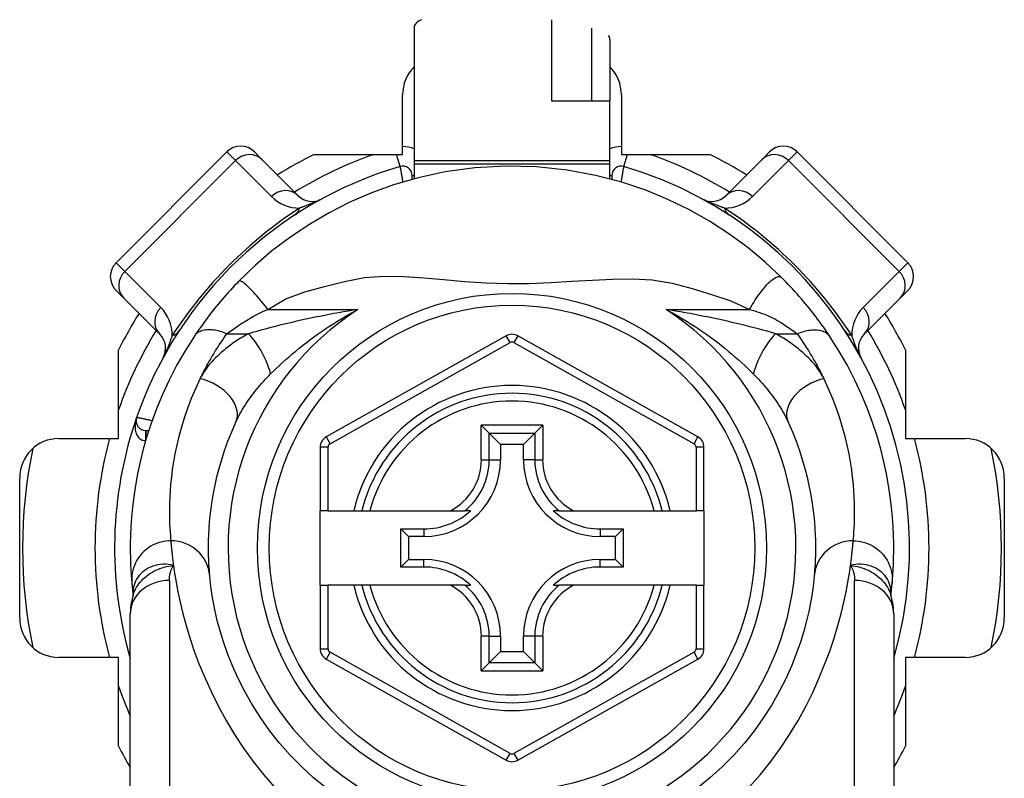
# Model space of a CAD drawing. Header units: inches. Extents: x 7 to 174, y 10 to 93.
# Tile 27 of 132: x 24.094 to 25.084, y 30.168 to 30.931. Entities that reach past the tile are written whole.
import ezdxf

# ---------------------------------------------------------------- set-up
doc = ezdxf.new("R2010")
doc.units = ezdxf.units.IN
doc.header["$MEASUREMENT"] = 0
doc.layers.add('Visible Edges(ANSI)', color=7, linetype='Continuous', lineweight=25)
doc.layers.add('Visible Tangent Edges(ANSI)', color=7, linetype='Continuous', lineweight=25)

msp = doc.modelspace()

# ---------------------------------------------------------------- linework, layer by layer
at = {"layer": 'Visible Edges(ANSI)'}
for p, q in [((24.49014, 30.92258), (24.49014, 30.78887)), ((24.68699, 30.91091), (24.68699, 30.84922)), ((24.47857, 30.7954), (24.47857, 30.85536)), ((24.62831, 30.84922), (24.68699, 30.84922)), ((24.68699, 30.78887), (24.68699, 30.84922)), ((24.69857, 30.85536), (24.69857, 30.7954)), ((24.30183, 30.79783), (24.19047, 30.68647)), ((24.32967, 30.79783), (24.33748, 30.79001)), ((24.37369, 30.75381), (24.33748, 30.79001)), ((24.38953, 30.7954), (24.47857, 30.7954)), ((24.69857, 30.7954), (24.78761, 30.7954)), ((24.83965, 30.79001), (24.80345, 30.75381)), ((24.83965, 30.79001), (24.84747, 30.79783)), ((24.98666, 30.68647), (24.87531, 30.79783)), ((24.49014, 30.78887), (24.49014, 30.78593)), ((24.49014, 30.78593), (24.49014, 30.77076)), ((24.68699, 30.78593), (24.68699, 30.78887)), ((24.68699, 30.77076), (24.68699, 30.78593)), ((24.48817, 30.77023), (24.48817, 30.77411)), ((24.68896, 30.77411), (24.68896, 30.77023)), ((24.19829, 30.65082), (24.19047, 30.65863)), ((24.19829, 30.65082), (24.23449, 30.61461)), ((24.94264, 30.61461), (24.97885, 30.65082)), ((24.98666, 30.65863), (24.97885, 30.65082)), ((24.58279, 30.61302), (24.40177, 30.51138)), ((24.77554, 30.51138), (24.59435, 30.61302)), ((24.1929, 30.50973), (24.1929, 30.59877)), ((24.98424, 30.59877), (24.98424, 30.50973)), ((24.55773, 30.52309), (24.56557, 30.51524)), ((24.61156, 30.51524), (24.61941, 30.52309)), ((24.22041, 30.51784), (24.22333, 30.51784)), ((24.56557, 30.51524), (24.577, 30.50382)), ((24.61156, 30.51524), (24.60013, 30.50382)), ((24.13294, 30.50973), (24.1929, 30.50973)), ((24.577, 30.50382), (24.577, 30.48831)), ((24.60013, 30.50382), (24.577, 30.50382)), ((24.60013, 30.48831), (24.60013, 30.50382)), ((24.98424, 30.50973), (25.0442, 30.50973)), ((24.39574, 30.50108), (24.39574, 30.43713)), ((24.78157, 30.43713), (24.78157, 30.50108)), ((24.09357, 30.3291), (24.09357, 30.47036)), ((25.08357, 30.47036), (25.08357, 30.3291)), ((24.40362, 30.43713), (24.39574, 30.43713)), ((24.39574, 30.36233), (24.39574, 30.43713)), ((24.40362, 30.43713), (24.42952, 30.43713)), ((24.42952, 30.43713), (24.43762, 30.43713)), ((24.43762, 30.43713), (24.44575, 30.43713)), ((24.44575, 30.43713), (24.52673, 30.43713)), ((24.52673, 30.43713), (24.541, 30.43713)), ((24.54691, 30.43713), (24.541, 30.43713)), ((24.63613, 30.43713), (24.63022, 30.43713)), ((24.63613, 30.43713), (24.65041, 30.43713)), ((24.65041, 30.43713), (24.73139, 30.43713)), ((24.73139, 30.43713), (24.73952, 30.43713)), ((24.73952, 30.43713), (24.74762, 30.43713)), ((24.74762, 30.43713), (24.77369, 30.43713)), ((24.78157, 30.43713), (24.77369, 30.43713)), ((24.78157, 30.43713), (24.78157, 30.36233)), ((24.4769, 30.41887), (24.49999, 30.41887)), ((24.4769, 30.41887), (24.48448, 30.4113)), ((24.4769, 30.38059), (24.4769, 30.41887)), ((24.67715, 30.41887), (24.70023, 30.41887)), ((24.70023, 30.41887), (24.69265, 30.4113)), ((24.70023, 30.41887), (24.70023, 30.38059)), ((24.49999, 30.4113), (24.48448, 30.4113)), ((24.48448, 30.4113), (24.48448, 30.38816)), ((24.69265, 30.4113), (24.67715, 30.4113)), ((24.69265, 30.38816), (24.69265, 30.4113)), ((24.4769, 30.38059), (24.48448, 30.38816)), ((24.48448, 30.38816), (24.49999, 30.38816)), ((24.67715, 30.38816), (24.69265, 30.38816)), ((24.70023, 30.38059), (24.69265, 30.38816)), ((24.49999, 30.38059), (24.4769, 30.38059)), ((24.70023, 30.38059), (24.67715, 30.38059)), ((24.39574, 30.36233), (24.39574, 30.29838)), ((24.39574, 30.36233), (24.40362, 30.36233)), ((24.42952, 30.36233), (24.40362, 30.36233)), ((24.43762, 30.36233), (24.42952, 30.36233)), ((24.44575, 30.36233), (24.43762, 30.36233)), ((24.52673, 30.36233), (24.44575, 30.36233)), ((24.541, 30.36233), (24.52673, 30.36233)), ((24.541, 30.36233), (24.54691, 30.36233)), ((24.63022, 30.36233), (24.63613, 30.36233)), ((24.65041, 30.36233), (24.63613, 30.36233)), ((24.73139, 30.36233), (24.65041, 30.36233)), ((24.73952, 30.36233), (24.73139, 30.36233)), ((24.74762, 30.36233), (24.73952, 30.36233)), ((24.77369, 30.36233), (24.74762, 30.36233)), ((24.77369, 30.36233), (24.78157, 30.36233)), ((24.78157, 30.29838), (24.78157, 30.36233)), ((24.20763, 30.35247), (24.20764, 30.35243)), ((24.9695, 30.35243), (24.96951, 30.35247)), ((24.20471, 30.09604), (24.20471, 30.3333)), ((24.97243, 30.3333), (24.97243, 30.09604)), ((24.577, 30.31115), (24.577, 30.29564)), ((24.60013, 30.29564), (24.60013, 30.31115)), ((24.56557, 30.28422), (24.577, 30.29564)), ((24.577, 30.29564), (24.60013, 30.29564)), ((24.61156, 30.28422), (24.60013, 30.29564)), ((24.1929, 30.28973), (24.13294, 30.28973)), ((24.1929, 30.20069), (24.1929, 30.28973)), ((24.40177, 30.28808), (24.58279, 30.18644)), ((24.56557, 30.28422), (24.55773, 30.27637)), ((24.59435, 30.18644), (24.77554, 30.28808)), ((24.61941, 30.27637), (24.61156, 30.28422)), ((24.98424, 30.28973), (24.98424, 30.20069)), ((25.0442, 30.28973), (24.98424, 30.28973))]:
    msp.add_line(p, q, dxfattribs=at)
at = {"layer": 'Visible Edges(ANSI)', "flags": 128}
for points in [[(24.85953, 30.67162), (24.84308, 30.68709), (24.82612, 30.7013), (24.80755, 30.715), (24.78721, 30.7282), (24.7665, 30.73986), (24.74533, 30.75012), (24.72299, 30.75929), (24.69884, 30.76741), (24.67254, 30.7743), (24.64392, 30.77958), (24.61334, 30.78279), (24.58219, 30.78353), (24.55111, 30.78174), (24.52141, 30.77767), (24.4942, 30.77181), (24.4694, 30.76462), (24.44667, 30.75641), (24.42539, 30.74718), (24.40481, 30.73675), (24.38424, 30.72469), (24.3648, 30.71163), (24.34725, 30.6983), (24.33063, 30.68402), (24.31393, 30.66791)], [(24.90795, 30.61267), (24.90636, 30.61503), (24.90472, 30.61743), (24.90303, 30.61986), (24.9013, 30.62232), (24.89952, 30.6248), (24.89769, 30.6273), (24.89582, 30.62982), (24.89391, 30.63235), (24.89196, 30.63489), (24.88997, 30.63743), (24.88794, 30.63999), (24.88588, 30.64253), (24.88379, 30.64507), (24.88168, 30.64759), (24.87955, 30.65009), (24.87739, 30.65257), (24.87521, 30.65504), (24.87302, 30.65748), (24.87081, 30.6599), (24.86858, 30.66229), (24.86634, 30.66467), (24.86408, 30.66701), (24.86181, 30.66933), (24.85953, 30.67162)], [(24.31393, 30.66791), (24.31178, 30.66569), (24.30964, 30.66344), (24.30751, 30.66117), (24.30539, 30.65888), (24.30328, 30.65656), (24.3012, 30.65422), (24.29913, 30.65187), (24.29709, 30.64951), (24.29509, 30.64715), (24.29311, 30.64479), (24.29117, 30.64243), (24.28926, 30.64007), (24.28739, 30.63772), (24.28555, 30.63537), (24.28375, 30.63304), (24.28198, 30.63071), (24.28025, 30.62839), (24.27855, 30.62609), (24.27689, 30.62379), (24.27527, 30.62152), (24.27369, 30.61927), (24.27214, 30.61704), (24.27064, 30.61484), (24.26919, 30.61267)], [(24.26919, 30.61267), (24.25981, 30.59789), (24.25135, 30.58311), (24.24377, 30.56843), (24.23704, 30.55392), (24.23112, 30.53966), (24.22598, 30.52574), (24.22155, 30.51218), (24.21778, 30.49903), (24.21461, 30.48634), (24.21199, 30.47413), (24.20987, 30.46243), (24.20819, 30.45127), (24.2069, 30.44067), (24.20596, 30.43065), (24.20531, 30.42122), (24.20492, 30.41239), (24.20474, 30.40417), (24.20472, 30.39658), (24.20484, 30.38961), (24.20506, 30.38329), (24.20535, 30.37761), (24.20567, 30.37257), (24.20601, 30.3682), (24.20633, 30.36448)], [(24.9708, 30.36448), (24.97113, 30.3682), (24.97146, 30.37257), (24.97179, 30.37761), (24.97207, 30.38329), (24.97229, 30.38961), (24.97241, 30.39658), (24.9724, 30.40417), (24.97222, 30.41239), (24.97182, 30.42122), (24.97118, 30.43065), (24.97024, 30.44067), (24.96895, 30.45127), (24.96727, 30.46243), (24.96515, 30.47413), (24.96253, 30.48634), (24.95936, 30.49903), (24.95559, 30.51218), (24.95115, 30.52574), (24.94601, 30.53966), (24.9401, 30.55392), (24.93338, 30.5684), (24.9258, 30.58308), (24.91735, 30.59785), (24.90795, 30.61267)], [(24.28474, 30.37171), (24.28452, 30.37417), (24.2843, 30.37701), (24.28407, 30.38023), (24.28386, 30.38382), (24.28368, 30.3878), (24.28354, 30.39214), (24.28346, 30.39684), (24.28346, 30.40191), (24.28354, 30.40733), (24.28373, 30.41309), (24.28406, 30.41919), (24.28454, 30.42563), (24.28519, 30.4324), (24.28605, 30.4395), (24.28712, 30.44693), (24.28844, 30.45469), (24.29003, 30.46277), (24.29193, 30.47114), (24.29414, 30.47979), (24.29671, 30.48868), (24.29964, 30.49779), (24.30297, 30.5071), (24.30671, 30.51658), (24.31089, 30.5262)], [(24.86624, 30.5262), (24.87044, 30.51654), (24.87419, 30.50704), (24.87753, 30.4977), (24.88047, 30.48857), (24.88303, 30.47967), (24.88524, 30.47103), (24.88712, 30.46267), (24.88871, 30.45462), (24.89002, 30.44687), (24.8911, 30.43944), (24.89195, 30.43234), (24.8926, 30.42555), (24.89308, 30.41911), (24.8934, 30.413), (24.89359, 30.40725), (24.89368, 30.40184), (24.89368, 30.3968), (24.8936, 30.39211), (24.89347, 30.38779), (24.89329, 30.38383), (24.89308, 30.38024), (24.89285, 30.37702), (24.89262, 30.37417), (24.8924, 30.37171)], [(24.20633, 30.36448), (24.20636, 30.36413), (24.2064, 30.36378), (24.20643, 30.36341), (24.20647, 30.36303), (24.20651, 30.36263), (24.20655, 30.36222), (24.20659, 30.3618), (24.20663, 30.36136), (24.20668, 30.36091), (24.20673, 30.36044), (24.20678, 30.35996), (24.20683, 30.35947), (24.20688, 30.35896), (24.20694, 30.35844), (24.207, 30.3579), (24.20706, 30.35735), (24.20712, 30.35679), (24.20718, 30.35622), (24.20725, 30.35563), (24.20732, 30.35502), (24.20739, 30.35441), (24.20747, 30.35378), (24.20755, 30.35313), (24.20763, 30.35247)], [(24.40242, 30.15798), (24.38948, 30.16853), (24.37719, 30.17972), (24.3656, 30.19147), (24.35476, 30.2037), (24.34473, 30.21633), (24.33556, 30.22926), (24.32727, 30.24236), (24.31985, 30.25548), (24.31327, 30.26848), (24.30751, 30.28123), (24.30257, 30.29356), (24.29842, 30.30535), (24.29503, 30.31643), (24.29228, 30.3267), (24.29008, 30.33609), (24.28837, 30.34457), (24.28708, 30.35209), (24.28614, 30.35861), (24.28548, 30.36408), (24.28504, 30.36846), (24.28474, 30.37171)], [(24.8924, 30.37171), (24.89208, 30.36847), (24.8916, 30.36411), (24.89091, 30.35863), (24.88995, 30.35209), (24.88866, 30.34453), (24.88697, 30.33601), (24.88479, 30.32657), (24.88204, 30.31625), (24.87862, 30.30513), (24.87445, 30.29334), (24.86952, 30.28102), (24.8638, 30.2683), (24.85725, 30.25533), (24.84985, 30.24224), (24.84156, 30.22918), (24.83237, 30.21628), (24.82231, 30.2037), (24.81145, 30.19152), (24.79984, 30.1798), (24.78754, 30.16863), (24.7746, 30.15806)], [(24.96951, 30.35247), (24.96959, 30.35313), (24.96967, 30.35378), (24.96974, 30.35441), (24.96981, 30.35502), (24.96988, 30.35563), (24.96995, 30.35622), (24.97002, 30.35679), (24.97008, 30.35735), (24.97014, 30.3579), (24.9702, 30.35844), (24.97025, 30.35896), (24.97031, 30.35947), (24.97036, 30.35996), (24.97041, 30.36044), (24.97046, 30.36091), (24.9705, 30.36136), (24.97055, 30.3618), (24.97059, 30.36222), (24.97063, 30.36263), (24.97067, 30.36303), (24.9707, 30.36341), (24.97074, 30.36378), (24.97077, 30.36413), (24.9708, 30.36448)], [(24.20773, 30.35273), (24.20541, 30.34284), (24.20471, 30.3333)], [(24.97243, 30.3333), (24.97173, 30.34284), (24.9694, 30.35273)]]:
    msp.add_lwpolyline(points, dxfattribs=at)
at = {"layer": 'Visible Edges(ANSI)'}
msp.add_circle((24.58857, 30.39973), 0.25591, dxfattribs=at)
for centre, radius, start, end in [((24.51794, 30.85536), 0.03937, 134.91039, 180), ((24.58857, 30.39973), 0.49213, 101.53696, 101.72276), ((24.6592, 30.85536), 0.03937, 0, 45.08961), ((24.58857, 30.39973), 0.49213, 78.27724, 78.46304), ((24.31575, 30.78391), 0.01969, 45, 135), ((24.86139, 30.78391), 0.01969, 45, 135), ((24.58857, 30.39973), 0.44291, 116.70485, 122.16041), ((24.58857, 30.39973), 0.44291, 57.83959, 63.29515), ((24.58857, 30.39973), 0.39961, 106.35177, 160.83542), ((24.47873, 30.77411), 0.00945, 0, 106.35177), ((24.69841, 30.77411), 0.00945, 73.64823, 180), ((24.58857, 30.39973), 0.39961, 343.8612, 73.64823), ((24.38761, 30.76772), 0.01969, 225, 298.6389), ((24.78953, 30.76772), 0.01969, 241.3611, 315), ((24.20439, 30.67255), 0.01969, 135, 225), ((24.97274, 30.67255), 0.01969, 315, 45), ((24.58857, 30.39973), 0.44291, 147.83959, 153.29515), ((24.58857, 30.39973), 0.44291, 26.70485, 32.16041), ((24.22057, 30.60069), 0.01969, 331.3611, 45), ((24.58857, 30.60272), 0.01181, 60.70877, 119.31319), ((24.95656, 30.60069), 0.01969, 135, 208.6389), ((24.58857, 30.39973), 0.15551, 13.91643, 166.08357), ((24.58857, 30.39973), 0.39961, 160.83542, 196.1388), ((24.22041, 30.52768), 0.00984, 160.83542, 270), ((24.13294, 30.47036), 0.03937, 90, 180), ((24.40755, 30.50108), 0.01181, 119.31319, 180), ((24.76976, 30.50108), 0.01181, 0, 60.70877), ((25.0442, 30.47036), 0.03937, 0, 90), ((24.58857, 30.39973), 0.49213, 168.27724, 191.72276), ((24.58857, 30.39973), 0.49213, 348.27724, 11.72276), ((24.49999, 30.48831), 0.07702, 270, 0), ((24.67715, 30.48831), 0.07702, 180, 270), ((24.49999, 30.48831), 0.06944, 270, 312.51741), ((24.67715, 30.48831), 0.06944, 227.48259, 270), ((24.49999, 30.31115), 0.07702, 0, 90), ((24.67715, 30.31115), 0.07702, 90, 180), ((24.49999, 30.31115), 0.06944, 47.48259, 90), ((24.67715, 30.31115), 0.06944, 90, 132.51741), ((24.58857, 30.39973), 0.15551, 193.91643, 346.08357), ((24.13294, 30.3291), 0.03937, 180, 270), ((25.0442, 30.3291), 0.03937, 270, 0), ((24.40755, 30.29838), 0.01181, 180, 240.68681), ((24.76976, 30.29838), 0.01181, 299.29123, 0), ((24.58857, 30.39973), 0.44291, 206.70485, 209.92643), ((24.58857, 30.39973), 0.44291, 330.07357, 333.29515), ((24.58857, 30.19674), 0.01181, 240.68681, 299.29123)]:
    msp.add_arc(centre, radius, start, end, dxfattribs=at)
for centre, major_axis, ratio, start_param, end_param in [((24.50983, 30.92258), (-0.01969, 0), 0.532359, 5.388977, 6.283185), ((24.66731, 30.91698), (0.01932, -0.00795), 0.47244, 0.192077, 0.554295)]:
    msp.add_ellipse(centre, major_axis=major_axis, ratio=ratio, start_param=start_param, end_param=end_param, dxfattribs=at)
at = {"layer": 'Visible Tangent Edges(ANSI)'}
for p, q in [((24.62831, 30.93075), (24.62831, 30.84922)), ((24.6687, 30.84922), (24.6687, 30.92233)), ((24.19916, 30.67779), (24.31051, 30.78914)), ((24.31051, 30.78914), (24.30183, 30.79783)), ((24.31051, 30.78914), (24.34672, 30.75294)), ((24.47607, 30.78317), (24.47248, 30.7954)), ((24.70107, 30.78317), (24.70466, 30.7954)), ((24.83042, 30.75294), (24.86663, 30.78914)), ((24.87531, 30.79783), (24.86663, 30.78914)), ((24.86663, 30.78914), (24.97798, 30.67779)), ((24.68699, 30.78887), (24.49014, 30.78887)), ((24.49014, 30.78593), (24.68699, 30.78593)), ((24.48817, 30.77411), (24.49014, 30.77411)), ((24.68699, 30.77411), (24.68896, 30.77411)), ((24.19047, 30.68647), (24.19916, 30.67779)), ((24.97798, 30.67779), (24.98666, 30.68647)), ((24.23536, 30.64158), (24.19916, 30.67779)), ((24.97798, 30.67779), (24.94177, 30.64158)), ((24.34309, 30.63944), (24.43361, 30.63944)), ((24.74353, 30.63944), (24.82746, 30.63944)), ((24.30194, 30.61513), (24.32361, 30.61513)), ((24.58664, 30.60615), (24.58279, 30.61302)), ((24.59435, 30.61302), (24.5905, 30.60616)), ((24.85353, 30.61513), (24.87519, 30.61513)), ((24.40562, 30.50452), (24.58664, 30.60615)), ((24.5905, 30.60616), (24.77168, 30.50451)), ((24.55773, 30.48831), (24.55773, 30.52309)), ((24.61941, 30.52309), (24.55773, 30.52309)), ((24.61941, 30.52309), (24.61941, 30.48831)), ((24.22029, 30.508), (24.22035, 30.51784)), ((24.22041, 30.51784), (24.22041, 30.50837)), ((24.56557, 30.48831), (24.56557, 30.51524)), ((24.56557, 30.51524), (24.61156, 30.51524)), ((24.61156, 30.51524), (24.61156, 30.48831)), ((24.40177, 30.51138), (24.40562, 30.50452)), ((24.77168, 30.50451), (24.77554, 30.51138)), ((24.40362, 30.50108), (24.39574, 30.50108)), ((24.40362, 30.43713), (24.40362, 30.50108)), ((24.78157, 30.50108), (24.77369, 30.50108)), ((24.77369, 30.50108), (24.77369, 30.43713)), ((24.55773, 30.48831), (24.56557, 30.48831)), ((24.56557, 30.48831), (24.577, 30.48831)), ((24.61156, 30.48831), (24.60013, 30.48831)), ((24.61156, 30.48831), (24.61941, 30.48831)), ((24.49999, 30.41887), (24.49999, 30.4113)), ((24.67715, 30.41887), (24.67715, 30.4113)), ((24.49999, 30.38059), (24.49999, 30.38816)), ((24.67715, 30.38059), (24.67715, 30.38816)), ((24.24408, 30.36719), (24.24408, 30.09604)), ((24.93306, 30.09604), (24.93306, 30.36719)), ((24.40362, 30.29838), (24.40362, 30.36233)), ((24.77369, 30.36233), (24.77369, 30.29838)), ((24.55773, 30.27637), (24.55773, 30.31115)), ((24.56557, 30.31115), (24.55773, 30.31115)), ((24.56557, 30.28422), (24.56557, 30.31115)), ((24.56557, 30.31115), (24.577, 30.31115)), ((24.61156, 30.31115), (24.60013, 30.31115)), ((24.61941, 30.31115), (24.61156, 30.31115)), ((24.61156, 30.31115), (24.61156, 30.28422)), ((24.61941, 30.31115), (24.61941, 30.27637)), ((24.39574, 30.29838), (24.40362, 30.29838)), ((24.40562, 30.29494), (24.40177, 30.28808)), ((24.58664, 30.19331), (24.40562, 30.29494)), ((24.77168, 30.29495), (24.5905, 30.19331)), ((24.77554, 30.28808), (24.77168, 30.29495)), ((24.77369, 30.29838), (24.78157, 30.29838)), ((24.61156, 30.28422), (24.56557, 30.28422)), ((24.55773, 30.27637), (24.61941, 30.27637)), ((24.58279, 30.18644), (24.58664, 30.19331)), ((24.5905, 30.19331), (24.59435, 30.18644))]:
    msp.add_line(p, q, dxfattribs=at)
at = {"layer": 'Visible Tangent Edges(ANSI)', "flags": 128}
for points in [[(24.47607, 30.78317), (24.47607, 30.78314), (24.47609, 30.78303), (24.47612, 30.78286), (24.47616, 30.78261), (24.47621, 30.78231), (24.47627, 30.78193), (24.47635, 30.7815), (24.47643, 30.781), (24.47652, 30.78045), (24.47662, 30.77984), (24.47674, 30.77918), (24.47686, 30.77847), (24.47698, 30.77772), (24.47712, 30.77692), (24.47726, 30.77609), (24.47741, 30.77523), (24.47756, 30.77433), (24.47772, 30.77341), (24.47788, 30.77247), (24.47804, 30.7715), (24.47821, 30.77052), (24.47838, 30.76953), (24.47855, 30.76853), (24.47873, 30.76754)], [(24.69841, 30.76754), (24.69858, 30.76853), (24.69875, 30.76953), (24.69892, 30.77052), (24.69909, 30.77149), (24.69926, 30.77245), (24.69942, 30.77339), (24.69957, 30.77432), (24.69973, 30.77521), (24.69988, 30.77608), (24.70002, 30.77691), (24.70015, 30.77771), (24.70028, 30.77847), (24.7004, 30.77917), (24.70051, 30.77984), (24.70061, 30.78045), (24.70071, 30.781), (24.70079, 30.7815), (24.70086, 30.78193), (24.70093, 30.78231), (24.70098, 30.78262), (24.70102, 30.78286), (24.70105, 30.78303), (24.70106, 30.78314), (24.70107, 30.78317)], [(24.39704, 30.75045), (24.39529, 30.74954), (24.39404, 30.74894), (24.39291, 30.74841), (24.39186, 30.74793), (24.39084, 30.74748), (24.38986, 30.74706), (24.38891, 30.74665), (24.38798, 30.74626), (24.38707, 30.74589), (24.38618, 30.74553), (24.38531, 30.74517), (24.38445, 30.74483), (24.3836, 30.74451), (24.38277, 30.74419), (24.38195, 30.74387), (24.38114, 30.74357), (24.38033, 30.74327), (24.37954, 30.74298), (24.37876, 30.7427), (24.37799, 30.74243), (24.37723, 30.74216), (24.37648, 30.7419), (24.37574, 30.74165), (24.37501, 30.74141)], [(24.80213, 30.74141), (24.8014, 30.74165), (24.80066, 30.7419), (24.79991, 30.74216), (24.79915, 30.74243), (24.79838, 30.7427), (24.79759, 30.74298), (24.7968, 30.74327), (24.796, 30.74357), (24.79519, 30.74387), (24.79437, 30.74419), (24.79353, 30.74451), (24.79269, 30.74483), (24.79183, 30.74517), (24.79096, 30.74553), (24.79007, 30.74589), (24.78916, 30.74626), (24.78823, 30.74665), (24.78727, 30.74706), (24.78629, 30.74748), (24.78528, 30.74793), (24.78422, 30.74841), (24.78309, 30.74894), (24.78185, 30.74954), (24.78009, 30.75045)], [(24.34309, 30.63944), (24.36132, 30.6502), (24.38038, 30.65727), (24.40006, 30.66248), (24.42016, 30.66756), (24.44033, 30.6716), (24.46022, 30.67303), (24.47997, 30.67269), (24.49988, 30.67131), (24.52014, 30.66949), (24.54095, 30.66768), (24.56243, 30.66624), (24.58415, 30.6655), (24.60577, 30.66575), (24.62746, 30.66664), (24.64868, 30.66784), (24.66935, 30.66908), (24.68962, 30.67002), (24.70959, 30.67023), (24.72951, 30.66914), (24.74963, 30.66604), (24.76967, 30.66045), (24.78929, 30.65452), (24.80853, 30.64807), (24.82746, 30.63944)], [(24.82746, 30.63944), (24.82879, 30.6418), (24.83018, 30.64419), (24.83164, 30.6466), (24.83316, 30.649), (24.83473, 30.65138), (24.83634, 30.65372), (24.83798, 30.656), (24.83964, 30.6582), (24.84131, 30.66029), (24.84298, 30.66226), (24.84462, 30.6641), (24.84623, 30.66578), (24.8478, 30.66729), (24.84931, 30.66862), (24.85075, 30.66976), (24.85211, 30.67071), (24.85339, 30.67146), (24.85457, 30.67201), (24.85565, 30.67238), (24.85664, 30.67255), (24.85751, 30.67256), (24.85829, 30.67239), (24.85896, 30.67208), (24.85953, 30.67162)], [(24.34309, 30.63944), (24.34162, 30.64137), (24.34011, 30.64334), (24.33855, 30.64531), (24.33697, 30.64729), (24.33535, 30.64925), (24.33373, 30.65119), (24.3321, 30.65309), (24.33048, 30.65492), (24.32888, 30.65669), (24.32731, 30.65836), (24.32579, 30.65993), (24.32433, 30.66139), (24.32294, 30.66272), (24.32162, 30.66392), (24.32039, 30.66498), (24.31926, 30.66588), (24.31822, 30.66664), (24.31729, 30.66724), (24.31647, 30.6677), (24.31575, 30.66801), (24.31514, 30.66818), (24.31464, 30.66821), (24.31423, 30.66812), (24.31393, 30.66791)], [(24.30194, 30.61513), (24.30325, 30.61611), (24.3046, 30.61709), (24.30598, 30.61809), (24.3074, 30.6191), (24.30886, 30.62013), (24.31035, 30.62115), (24.31187, 30.62219), (24.31343, 30.62323), (24.31501, 30.62427), (24.31663, 30.62532), (24.31828, 30.62637), (24.31996, 30.62743), (24.32167, 30.62849), (24.32342, 30.62954), (24.32519, 30.6306), (24.32699, 30.63166), (24.32882, 30.63272), (24.33067, 30.63378), (24.33259, 30.63481), (24.33457, 30.63581), (24.33662, 30.63678), (24.33872, 30.63771), (24.34088, 30.63859), (24.34309, 30.63944)], [(24.43361, 30.63944), (24.42876, 30.63865), (24.42393, 30.63785), (24.41911, 30.63702), (24.41431, 30.63617), (24.40952, 30.6353), (24.40475, 30.6344), (24.4, 30.63349), (24.39527, 30.63255), (24.39056, 30.6316), (24.38587, 30.63062), (24.38121, 30.62963), (24.37657, 30.62861), (24.37196, 30.62758), (24.36737, 30.62653), (24.36282, 30.62545), (24.35828, 30.62436), (24.35378, 30.62326), (24.34931, 30.62213), (24.34489, 30.621), (24.34051, 30.61984), (24.33619, 30.61868), (24.33193, 30.6175), (24.32773, 30.61632), (24.32361, 30.61513)], [(24.34591, 30.57474), (24.34879, 30.57759), (24.35175, 30.58045), (24.35478, 30.58332), (24.3579, 30.5862), (24.36109, 30.58907), (24.36435, 30.59194), (24.36767, 30.59481), (24.37107, 30.59766), (24.37452, 30.60049), (24.37804, 30.6033), (24.38162, 30.60609), (24.38526, 30.60885), (24.38896, 30.61159), (24.39272, 30.6143), (24.39654, 30.61698), (24.40043, 30.61963), (24.40438, 30.62225), (24.40838, 30.62483), (24.41245, 30.62738), (24.41657, 30.62988), (24.42075, 30.63234), (24.42498, 30.63475), (24.42927, 30.63712), (24.43361, 30.63944)], [(24.85353, 30.61513), (24.8494, 30.61632), (24.84519, 30.61751), (24.84091, 30.61869), (24.83658, 30.61986), (24.83219, 30.62101), (24.82776, 30.62215), (24.82329, 30.62327), (24.81879, 30.62438), (24.81426, 30.62547), (24.8097, 30.62654), (24.80512, 30.62759), (24.80051, 30.62862), (24.79588, 30.62963), (24.79122, 30.63063), (24.78654, 30.6316), (24.78183, 30.63256), (24.7771, 30.63349), (24.77235, 30.63441), (24.76759, 30.6353), (24.7628, 30.63617), (24.758, 30.63702), (24.75319, 30.63785), (24.74837, 30.63865), (24.74353, 30.63944)], [(24.74353, 30.63944), (24.74786, 30.63712), (24.75214, 30.63476), (24.75637, 30.63235), (24.76055, 30.62989), (24.76466, 30.62739), (24.76872, 30.62485), (24.77273, 30.62227), (24.77667, 30.61966), (24.78056, 30.61701), (24.78438, 30.61433), (24.78814, 30.61162), (24.79184, 30.60888), (24.79547, 30.60612), (24.79905, 30.60334), (24.80256, 30.60053), (24.80602, 30.5977), (24.80941, 30.59485), (24.81274, 30.59198), (24.81601, 30.58911), (24.8192, 30.58623), (24.82233, 30.58334), (24.82538, 30.58046), (24.82834, 30.57759), (24.83122, 30.57474)], [(24.82746, 30.63944), (24.83004, 30.63875), (24.83259, 30.63803), (24.8351, 30.63726), (24.83757, 30.63644), (24.84, 30.63559), (24.84238, 30.63469), (24.8447, 30.63375), (24.84697, 30.63278), (24.84917, 30.63176), (24.8513, 30.63071), (24.85336, 30.62963), (24.85534, 30.62852), (24.85724, 30.62739), (24.85906, 30.62624), (24.86085, 30.6251), (24.8626, 30.62396), (24.86431, 30.62283), (24.86599, 30.6217), (24.86763, 30.62058), (24.86922, 30.61946), (24.87078, 30.61836), (24.8723, 30.61727), (24.87377, 30.61619), (24.87519, 30.61513)], [(24.24689, 30.61329), (24.24665, 30.61256), (24.24639, 30.61182), (24.24614, 30.61107), (24.24587, 30.61031), (24.2456, 30.60954), (24.24531, 30.60876), (24.24503, 30.60796), (24.24473, 30.60716), (24.24442, 30.60635), (24.24411, 30.60553), (24.24379, 30.6047), (24.24346, 30.60385), (24.24312, 30.60299), (24.24277, 30.60212), (24.24241, 30.60123), (24.24204, 30.60032), (24.24165, 30.59939), (24.24124, 30.59844), (24.24081, 30.59745), (24.24036, 30.59644), (24.23989, 30.59538), (24.23936, 30.59426), (24.23876, 30.59301), (24.23785, 30.59126)], [(24.30194, 30.61513), (24.30027, 30.6158), (24.29857, 30.61641), (24.29686, 30.61697), (24.29514, 30.61747), (24.29342, 30.61791), (24.2917, 30.61828), (24.29, 30.61859), (24.28832, 30.61882), (24.28667, 30.61898), (24.28505, 30.61906), (24.28348, 30.61906), (24.28195, 30.61899), (24.28048, 30.61884), (24.27907, 30.61861), (24.27772, 30.6183), (24.27645, 30.61793), (24.27525, 30.61748), (24.27414, 30.61696), (24.2731, 30.61638), (24.27215, 30.61574), (24.27128, 30.61505), (24.2705, 30.6143), (24.2698, 30.6135), (24.26919, 30.61267)], [(24.27506, 30.56998), (24.27597, 30.57183), (24.2769, 30.57369), (24.27785, 30.57555), (24.27881, 30.57742), (24.27979, 30.57929), (24.28079, 30.58116), (24.28181, 30.58303), (24.28285, 30.58491), (24.2839, 30.58679), (24.28497, 30.58868), (24.28606, 30.59056), (24.28717, 30.59245), (24.2883, 30.59434), (24.28945, 30.59623), (24.29061, 30.59812), (24.29179, 30.60001), (24.29299, 30.6019), (24.29421, 30.60379), (24.29545, 30.60568), (24.29671, 30.60757), (24.29799, 30.60946), (24.29928, 30.61135), (24.3006, 30.61324), (24.30194, 30.61513)], [(24.32361, 30.61513), (24.32089, 30.61362), (24.31822, 30.61206), (24.31559, 30.61047), (24.31301, 30.60884), (24.31049, 30.60717), (24.30801, 30.60547), (24.30559, 30.60373), (24.30323, 30.60197), (24.30093, 30.60017), (24.29869, 30.59834), (24.29651, 30.59648), (24.2944, 30.59459), (24.29235, 30.59268), (24.29037, 30.59073), (24.28847, 30.58876), (24.28663, 30.58676), (24.28488, 30.58473), (24.2832, 30.58268), (24.28161, 30.58061), (24.2801, 30.57851), (24.27869, 30.5764), (24.27738, 30.57427), (24.27617, 30.57213), (24.27506, 30.56998)], [(24.90207, 30.56998), (24.90097, 30.57213), (24.89975, 30.57428), (24.89844, 30.57641), (24.89702, 30.57852), (24.89552, 30.58062), (24.89392, 30.5827), (24.89224, 30.58475), (24.89048, 30.58679), (24.88864, 30.58879), (24.88673, 30.59077), (24.88475, 30.59271), (24.8827, 30.59463), (24.88059, 30.59652), (24.87841, 30.59837), (24.87617, 30.6002), (24.87387, 30.602), (24.8715, 30.60376), (24.86909, 30.6055), (24.86661, 30.6072), (24.86409, 30.60886), (24.86152, 30.61049), (24.8589, 30.61208), (24.85623, 30.61362), (24.85353, 30.61513)], [(24.87519, 30.61513), (24.87687, 30.6158), (24.87857, 30.61641), (24.88028, 30.61697), (24.882, 30.61747), (24.88372, 30.61791), (24.88543, 30.61828), (24.88713, 30.61859), (24.88881, 30.61882), (24.89046, 30.61898), (24.89208, 30.61906), (24.89366, 30.61906), (24.89518, 30.61899), (24.89666, 30.61884), (24.89807, 30.61861), (24.89941, 30.6183), (24.90068, 30.61793), (24.90188, 30.61748), (24.903, 30.61696), (24.90404, 30.61638), (24.90499, 30.61574), (24.90586, 30.61505), (24.90664, 30.6143), (24.90734, 30.6135), (24.90795, 30.61267)], [(24.87519, 30.61513), (24.87654, 30.61323), (24.87787, 30.61133), (24.87917, 30.60942), (24.88045, 30.60753), (24.88171, 30.60564), (24.88294, 30.60376), (24.88416, 30.60187), (24.88536, 30.59998), (24.88654, 30.59809), (24.88771, 30.5962), (24.88885, 30.59431), (24.88998, 30.59243), (24.89109, 30.59054), (24.89218, 30.58865), (24.89325, 30.58677), (24.8943, 30.58489), (24.89534, 30.58301), (24.89636, 30.58113), (24.89735, 30.57926), (24.89833, 30.5774), (24.89929, 30.57554), (24.90024, 30.57368), (24.90116, 30.57183), (24.90207, 30.56998)], [(24.93929, 30.59126), (24.93838, 30.59301), (24.93778, 30.59426), (24.93725, 30.59538), (24.93677, 30.59644), (24.93632, 30.59745), (24.9359, 30.59844), (24.93549, 30.59939), (24.9351, 30.60032), (24.93473, 30.60123), (24.93436, 30.60212), (24.93401, 30.60299), (24.93367, 30.60385), (24.93334, 30.6047), (24.93302, 30.60553), (24.93271, 30.60635), (24.93241, 30.60716), (24.93211, 30.60796), (24.93182, 30.60876), (24.93154, 30.60954), (24.93127, 30.61031), (24.931, 30.61107), (24.93074, 30.61182), (24.93049, 30.61256), (24.93025, 30.61329)], [(24.31089, 30.5262), (24.31185, 30.52825), (24.31286, 30.5303), (24.31392, 30.53237), (24.31504, 30.53444), (24.3162, 30.53652), (24.31741, 30.53859), (24.31866, 30.54067), (24.31996, 30.54273), (24.32129, 30.5448), (24.32267, 30.54685), (24.32409, 30.5489), (24.32554, 30.55095), (24.32704, 30.55298), (24.32857, 30.55501), (24.33014, 30.55703), (24.33175, 30.55905), (24.3334, 30.56105), (24.33509, 30.56304), (24.33681, 30.56503), (24.33856, 30.567), (24.34035, 30.56896), (24.34217, 30.5709), (24.34403, 30.57283), (24.34591, 30.57474)], [(24.83122, 30.57474), (24.8331, 30.57284), (24.83495, 30.57092), (24.83677, 30.56898), (24.83855, 30.56703), (24.8403, 30.56506), (24.84202, 30.56308), (24.84371, 30.56108), (24.84535, 30.55908), (24.84696, 30.55707), (24.84854, 30.55505), (24.85007, 30.55302), (24.85157, 30.55099), (24.85302, 30.54894), (24.85444, 30.54689), (24.85582, 30.54483), (24.85716, 30.54276), (24.85846, 30.54069), (24.85972, 30.53861), (24.86093, 30.53653), (24.86209, 30.53445), (24.86321, 30.53238), (24.86427, 30.53031), (24.86528, 30.52825), (24.86624, 30.5262)], [(24.27506, 30.56998), (24.27034, 30.55983), (24.26612, 30.54983), (24.26236, 30.54), (24.25905, 30.53039), (24.25615, 30.52101), (24.25365, 30.51188), (24.25151, 30.50305), (24.24971, 30.49452), (24.24823, 30.48633), (24.24701, 30.47849), (24.24605, 30.471), (24.24531, 30.46385), (24.24477, 30.45706), (24.2444, 30.45062), (24.24418, 30.44455), (24.24409, 30.43883), (24.24409, 30.43348), (24.24419, 30.42851), (24.24434, 30.42393), (24.24455, 30.41974), (24.24478, 30.41595), (24.24504, 30.41255), (24.24529, 30.40955), (24.24554, 30.40696)], [(24.9316, 30.40696), (24.93185, 30.40956), (24.93211, 30.41256), (24.93237, 30.41596), (24.93261, 30.41975), (24.93281, 30.42392), (24.93296, 30.42849), (24.93305, 30.43343), (24.93305, 30.43876), (24.93295, 30.44446), (24.93273, 30.45053), (24.93237, 30.45698), (24.93183, 30.46378), (24.93109, 30.47093), (24.93013, 30.47843), (24.92892, 30.48627), (24.92744, 30.49445), (24.92565, 30.50295), (24.92352, 30.51177), (24.92102, 30.52089), (24.91813, 30.53027), (24.91481, 30.53991), (24.91105, 30.54976), (24.90681, 30.55979), (24.90207, 30.56998)], [(24.21111, 30.53091), (24.21072, 30.52971), (24.21038, 30.52849), (24.21009, 30.52725), (24.20986, 30.526), (24.20969, 30.52475), (24.20957, 30.52349), (24.20952, 30.52224), (24.20953, 30.52099), (24.2096, 30.51975), (24.20974, 30.51851), (24.20996, 30.5173), (24.21024, 30.51611), (24.21061, 30.51495), (24.21105, 30.51384), (24.21159, 30.51277), (24.21221, 30.51176), (24.21293, 30.51084), (24.21374, 30.51), (24.21464, 30.50929), (24.21563, 30.5087), (24.21671, 30.50826), (24.21786, 30.50799), (24.21906, 30.5079), (24.22029, 30.508)], [(24.22666, 30.52768), (24.22568, 30.52789), (24.22469, 30.5281), (24.22371, 30.5283), (24.22275, 30.52851), (24.22179, 30.52871), (24.22086, 30.5289), (24.21995, 30.52909), (24.21906, 30.52928), (24.2182, 30.52945), (24.21737, 30.52963), (24.21658, 30.52979), (24.21583, 30.52994), (24.21512, 30.53009), (24.21446, 30.53023), (24.21385, 30.53035), (24.21329, 30.53047), (24.21279, 30.53057), (24.21236, 30.53066), (24.21198, 30.53074), (24.21167, 30.5308), (24.21143, 30.53085), (24.21125, 30.53088), (24.21114, 30.53091), (24.21111, 30.53091)], [(24.24554, 30.40696), (24.24308, 30.40687), (24.24058, 30.40663), (24.23803, 30.40623), (24.23546, 30.40564), (24.23289, 30.40487), (24.23033, 30.4039), (24.2278, 30.40275), (24.22534, 30.4014), (24.22295, 30.39987), (24.22066, 30.39815), (24.21849, 30.39627), (24.21647, 30.39423), (24.2146, 30.39205), (24.2129, 30.38974), (24.21138, 30.38733), (24.21006, 30.38484), (24.20893, 30.38229), (24.208, 30.37971), (24.20726, 30.3771), (24.20672, 30.3745), (24.20637, 30.37192), (24.20619, 30.36938), (24.20619, 30.36689), (24.20633, 30.36448)], [(24.24554, 30.40696), (24.24558, 30.40637), (24.24563, 30.40575), (24.24569, 30.40508), (24.24575, 30.40438), (24.24581, 30.40363), (24.24588, 30.40285), (24.24596, 30.40203), (24.24603, 30.40117), (24.24612, 30.40027), (24.24621, 30.39934), (24.24631, 30.39836), (24.24641, 30.39735), (24.24652, 30.3963), (24.24663, 30.39521), (24.24676, 30.39408), (24.24689, 30.39291), (24.24702, 30.39171), (24.24717, 30.39047), (24.24732, 30.3892), (24.24748, 30.38788), (24.24765, 30.38653), (24.24783, 30.38514), (24.24802, 30.38372), (24.24822, 30.38226)], [(24.92892, 30.38226), (24.92911, 30.38372), (24.9293, 30.38515), (24.92948, 30.38653), (24.92965, 30.38789), (24.92981, 30.3892), (24.92996, 30.39048), (24.93011, 30.39173), (24.93025, 30.39293), (24.93038, 30.3941), (24.9305, 30.39522), (24.93062, 30.39631), (24.93072, 30.39737), (24.93083, 30.39838), (24.93092, 30.39936), (24.93102, 30.40029), (24.9311, 30.40119), (24.93118, 30.40205), (24.93125, 30.40287), (24.93132, 30.40365), (24.93139, 30.40439), (24.93145, 30.40509), (24.9315, 30.40575), (24.93155, 30.40637), (24.9316, 30.40696)], [(24.9316, 30.40696), (24.93405, 30.40687), (24.93656, 30.40663), (24.93911, 30.40623), (24.94168, 30.40564), (24.94425, 30.40487), (24.94681, 30.4039), (24.94933, 30.40275), (24.9518, 30.4014), (24.95419, 30.39987), (24.95648, 30.39815), (24.95864, 30.39627), (24.96067, 30.39423), (24.96254, 30.39205), (24.96424, 30.38974), (24.96576, 30.38733), (24.96708, 30.38484), (24.96821, 30.38229), (24.96914, 30.37971), (24.96987, 30.3771), (24.97041, 30.3745), (24.97077, 30.37192), (24.97094, 30.36938), (24.97095, 30.36689), (24.9708, 30.36448)], [(24.24822, 30.38226), (24.24548, 30.38284), (24.24276, 30.3832), (24.24006, 30.38337), (24.23741, 30.38335), (24.23479, 30.38314), (24.23224, 30.38275), (24.22976, 30.38218), (24.22736, 30.38144), (24.22505, 30.38054), (24.22285, 30.37948), (24.22076, 30.37827), (24.2188, 30.37693), (24.21697, 30.37546), (24.21529, 30.37388), (24.21375, 30.37218), (24.21236, 30.37038), (24.21114, 30.36849), (24.21009, 30.36653), (24.20922, 30.3645), (24.20852, 30.36242), (24.208, 30.36028), (24.20766, 30.35812), (24.2075, 30.35593), (24.20753, 30.35375)], [(24.9696, 30.35375), (24.96963, 30.35593), (24.96948, 30.35812), (24.96914, 30.36028), (24.96862, 30.36242), (24.96792, 30.3645), (24.96704, 30.36653), (24.96599, 30.36849), (24.96477, 30.37038), (24.96339, 30.37218), (24.96185, 30.37388), (24.96016, 30.37546), (24.95833, 30.37693), (24.95637, 30.37827), (24.95429, 30.37948), (24.95209, 30.38054), (24.94978, 30.38144), (24.94738, 30.38218), (24.94489, 30.38275), (24.94234, 30.38314), (24.93973, 30.38335), (24.93707, 30.38337), (24.93438, 30.3832), (24.93165, 30.38284), (24.92892, 30.38226)], [(24.20773, 30.35272), (24.20842, 30.35467), (24.20923, 30.35659), (24.21014, 30.35847), (24.21116, 30.36031), (24.21228, 30.36209), (24.2135, 30.36382), (24.21482, 30.36549), (24.21623, 30.3671), (24.21773, 30.36864), (24.21931, 30.37012), (24.22098, 30.37152), (24.22272, 30.37284), (24.22454, 30.37408), (24.22643, 30.37524), (24.22838, 30.37632), (24.23038, 30.3773), (24.23244, 30.3782), (24.23455, 30.37902), (24.23671, 30.37975), (24.23893, 30.3804), (24.24118, 30.38098), (24.24349, 30.38148), (24.24583, 30.38191), (24.24822, 30.38226)], [(24.24408, 30.36719), (24.24409, 30.36788), (24.24411, 30.36857), (24.24414, 30.36926), (24.24419, 30.36993), (24.24425, 30.37061), (24.24433, 30.37128), (24.24442, 30.37194), (24.24452, 30.3726), (24.24464, 30.37325), (24.24477, 30.3739), (24.24492, 30.37454), (24.24509, 30.37517), (24.24526, 30.3758), (24.24546, 30.37642), (24.24567, 30.37704), (24.24589, 30.37765), (24.24613, 30.37825), (24.24638, 30.37884), (24.24665, 30.37943), (24.24693, 30.38001), (24.24723, 30.38059), (24.24755, 30.38115), (24.24788, 30.38171), (24.24822, 30.38226)], [(24.24822, 30.38226), (24.24938, 30.37429), (24.25085, 30.36542), (24.25267, 30.35571), (24.2549, 30.34519), (24.2576, 30.33391), (24.26082, 30.32192), (24.26464, 30.30929), (24.26909, 30.29615), (24.27417, 30.28259), (24.27989, 30.26872), (24.28627, 30.25466), (24.29332, 30.2405), (24.30105, 30.22637), (24.30947, 30.21236), (24.31859, 30.19858), (24.32836, 30.18513), (24.33875, 30.17206), (24.34973, 30.15942)], [(24.82733, 30.15959), (24.83834, 30.1722), (24.84876, 30.18524), (24.85856, 30.19865), (24.8677, 30.21239), (24.87614, 30.22638), (24.88386, 30.24048), (24.89089, 30.25461), (24.89724, 30.26864), (24.90294, 30.28249), (24.90799, 30.29603), (24.91243, 30.30918), (24.91626, 30.32181), (24.91952, 30.33384), (24.92222, 30.34515), (24.92446, 30.35568), (24.92628, 30.3654), (24.92775, 30.37427), (24.92892, 30.38226)], [(24.92892, 30.38226), (24.9313, 30.38191), (24.93365, 30.38148), (24.93595, 30.38098), (24.93821, 30.3804), (24.94042, 30.37975), (24.94258, 30.37902), (24.9447, 30.3782), (24.94675, 30.3773), (24.94876, 30.37632), (24.9507, 30.37524), (24.95259, 30.37408), (24.95441, 30.37284), (24.95616, 30.37152), (24.95782, 30.37012), (24.95941, 30.36864), (24.96091, 30.3671), (24.96232, 30.36549), (24.96363, 30.36382), (24.96486, 30.36209), (24.96598, 30.36031), (24.967, 30.35847), (24.96791, 30.35659), (24.96871, 30.35467), (24.96941, 30.35272)], [(24.92892, 30.38226), (24.92926, 30.38171), (24.92959, 30.38115), (24.9299, 30.38059), (24.9302, 30.38001), (24.93049, 30.37943), (24.93075, 30.37884), (24.93101, 30.37825), (24.93125, 30.37765), (24.93147, 30.37704), (24.93168, 30.37642), (24.93187, 30.3758), (24.93205, 30.37517), (24.93221, 30.37454), (24.93236, 30.3739), (24.93249, 30.37325), (24.93261, 30.3726), (24.93272, 30.37194), (24.93281, 30.37128), (24.93288, 30.37061), (24.93295, 30.36993), (24.93299, 30.36926), (24.93303, 30.36857), (24.93305, 30.36788), (24.93306, 30.36719)], [(24.20753, 30.35375), (24.20754, 30.35368), (24.20754, 30.35361), (24.20754, 30.35354), (24.20755, 30.35347), (24.20755, 30.3534), (24.20756, 30.35334), (24.20756, 30.35327), (24.20757, 30.35321), (24.20757, 30.35315), (24.20757, 30.3531), (24.20758, 30.35304), (24.20758, 30.35299), (24.20759, 30.35294), (24.20759, 30.35289), (24.20759, 30.35284), (24.2076, 30.35279), (24.2076, 30.35275), (24.20761, 30.3527), (24.20761, 30.35266), (24.20761, 30.35262), (24.20762, 30.35258), (24.20762, 30.35254), (24.20763, 30.35251), (24.20763, 30.35247)], [(24.96951, 30.35247), (24.96951, 30.35251), (24.96951, 30.35254), (24.96952, 30.35258), (24.96952, 30.35262), (24.96953, 30.35266), (24.96953, 30.3527), (24.96953, 30.35275), (24.96954, 30.35279), (24.96954, 30.35284), (24.96955, 30.35289), (24.96955, 30.35294), (24.96955, 30.35299), (24.96956, 30.35304), (24.96956, 30.3531), (24.96957, 30.35315), (24.96957, 30.35321), (24.96957, 30.35327), (24.96958, 30.35334), (24.96958, 30.3534), (24.96959, 30.35347), (24.96959, 30.35354), (24.9696, 30.35361), (24.9696, 30.35368), (24.9696, 30.35375)]]:
    msp.add_lwpolyline(points, dxfattribs=at)
at = {"layer": 'Visible Tangent Edges(ANSI)'}
msp.add_circle((24.58857, 30.39973), 0.24409, dxfattribs=at)
for centre, radius, start, end in [((24.47873, 30.77411), 0.02913, 66.92773, 90.30971), ((24.69841, 30.77411), 0.02913, 89.69029, 113.07227), ((24.58857, 30.39973), 0.41929, 109.32408, 121.4236), ((24.58857, 30.39973), 0.41929, 58.5764, 70.67592), ((24.37456, 30.78078), 0.03937, 225, 270.65869), ((24.80258, 30.78078), 0.03937, 269.34131, 315), ((24.61467, 30.37363), 0.43898, 123.09006, 146.90994), ((24.56247, 30.37363), 0.43898, 33.09006, 56.90994), ((24.20752, 30.61374), 0.03937, 359.34131, 45), ((24.96961, 30.61374), 0.03937, 135, 180.65869), ((24.58857, 30.39973), 0.28543, 122.8812, 57.1188), ((24.58857, 30.39973), 0.41929, 148.5764, 160.67592), ((24.58857, 30.39973), 0.41929, 19.32408, 31.4236), ((24.58857, 30.60272), 0.00394, 60.70877, 119.31319), ((24.58857, 30.39973), 0.16339, 13.23324, 166.76676), ((24.58857, 30.39973), 0.14764, 14.67485, 165.32515), ((24.58857, 30.39973), 0.41929, 164.7906, 195.2094), ((24.40755, 30.50108), 0.00394, 119.31319, 180), ((24.76976, 30.50108), 0.00394, 0, 60.70877), ((24.58857, 30.39973), 0.41929, 344.7906, 15.2094), ((24.49999, 30.48831), 0.05775, 297.58522, 0), ((24.49999, 30.48831), 0.06559, 308.70967, 0), ((24.67715, 30.48831), 0.06559, 180, 231.29033), ((24.67715, 30.48831), 0.05775, 180, 242.41478), ((24.58857, 30.39973), 0.16339, 193.23324, 346.76676), ((24.58857, 30.39973), 0.14764, 194.67485, 345.32515), ((24.49999, 30.31115), 0.05775, 0, 62.41478), ((24.49999, 30.31115), 0.06559, 0, 51.29033), ((24.67715, 30.31115), 0.06559, 128.70967, 180), ((24.67715, 30.31115), 0.05775, 117.58522, 180), ((24.40755, 30.29838), 0.00394, 180, 240.68681), ((24.76976, 30.29838), 0.00394, 299.29123, 0), ((24.58857, 30.39973), 0.41929, 199.32408, 203.72417), ((24.58857, 30.39973), 0.41929, 336.27583, 340.67592), ((24.58857, 30.19674), 0.00394, 240.68681, 299.29123)]:
    msp.add_arc(centre, radius, start, end, dxfattribs=at)
for centre, major_axis, ratio, start_param, end_param in [((24.32356, 30.77609), (0.01392, 0.01392), 0.937622, 0, 1.570796), ((24.85357, 30.77609), (-0.01392, 0.01392), 0.937622, 4.712389, 6.283185), ((24.81737, 30.73989), (-0.01392, 0.01392), 0.937622, 4.712389, 6.283185), ((24.35977, 30.73989), (0.01392, 0.01392), 0.937622, 0, 1.570796), ((24.34891, 30.76751), (0.02149, -0.03298), 0.48633, 0, 0.409204), ((24.82823, 30.76751), (-0.02149, -0.03298), 0.48633, 5.873981, 6.283185), ((24.21221, 30.66474), (-0.01392, -0.01392), 0.937622, 4.712389, 6.283185), ((24.96493, 30.66474), (0.01392, -0.01392), 0.937622, 0, 1.570796), ((24.24841, 30.62853), (-0.01392, -0.01392), 0.937622, 4.712389, 6.283185), ((24.92872, 30.62853), (0.01392, -0.01392), 0.937622, 0, 1.570796), ((24.22079, 30.63939), (0.03298, -0.02149), 0.48633, 5.873981, 6.283185), ((24.32361, 30.59083), (-0.01985, 0.034), 0.367954, 4.019795, 5.274641), ((24.85353, 30.59083), (0.01985, 0.034), 0.367954, 1.008544, 2.26339), ((24.95635, 30.63939), (-0.03298, -0.02149), 0.48633, 0, 0.409204), ((24.27506, 30.54251), (0.03583, -0.01632), 0.663135, 0, 1.864107), ((24.90207, 30.54251), (-0.03583, -0.01632), 0.663135, 4.419079, 6.283185), ((24.24554, 30.36809), (0.0392, 0.00362), 0.987056, 0, 1.480007), ((24.9316, 30.36809), (-0.0392, 0.00362), 0.987056, 4.803178, 6.283185), ((24.24408, 30.3333), (-0.03937, 0), 0.860915, 4.712389, 6.283185), ((24.93306, 30.3333), (0.03937, 0), 0.860915, 0, 1.570796), ((24.01122, 30.33971), (0.19646, 0.01245), 0.394768, 0.00408, 0.020515), ((25.16592, 30.33971), (-0.19646, 0.01245), 0.394768, 6.26267, 6.279105)]:
    msp.add_ellipse(centre, major_axis=major_axis, ratio=ratio, start_param=start_param, end_param=end_param, dxfattribs=at)

doc.saveas('drawing.dxf')
